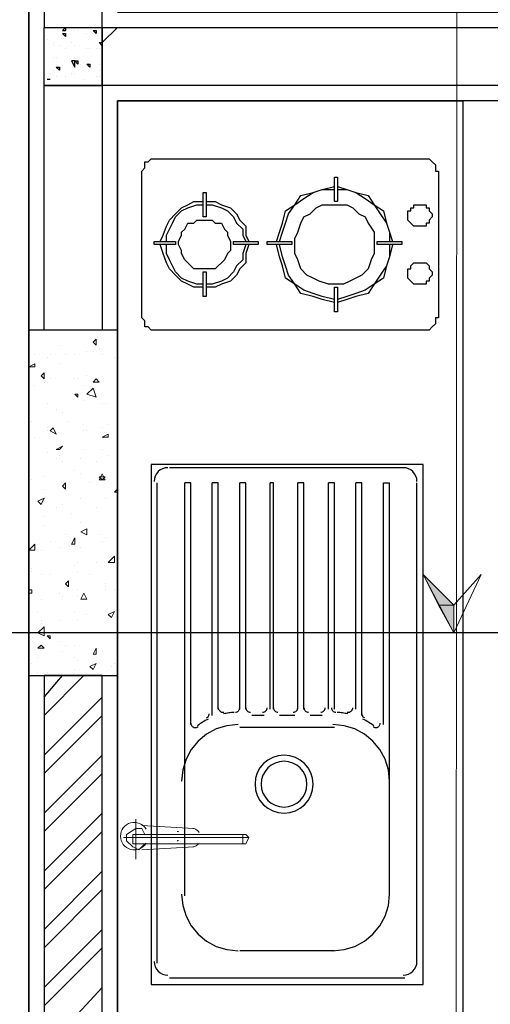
# Model space of a CAD drawing. Header units: millimetres. Extents: x 0 to 420, y 0 to 297.
# Tile 12 of 95: x 49 to 55, y 137 to 151. Entities that reach past the tile are written whole.
import ezdxf

# ---------------------------------------------------------------- set-up
doc = ezdxf.new("R2010")
doc.units = ezdxf.units.MM
doc.layers.add('FILL_000000', color=7, linetype='Continuous')
doc.layers.add('LINE_000000', color=7, linetype='Continuous')

msp = doc.modelspace()

# ---------------------------------------------------------------- hatches: boundary and pattern name
at = {"layer": 'FILL_000000'}
h = msp.add_hatch(color=7, dxfattribs=at)
h.dxf.hatch_style = 1
h.paths.add_polyline_path([(54.695, 142.536), (54.483, 142.536), (54.271, 142.96), (54.695, 142.536)])
h = msp.add_hatch(color=7, dxfattribs=at)
h.dxf.hatch_style = 1
h.paths.add_polyline_path([(54.695, 142.155), (54.695, 142.536), (54.483, 142.536), (54.695, 142.155)])

# ---------------------------------------------------------------- linework, layer by layer
at = {"layer": 'LINE_000000', "lineweight": 25}
for p, q in [((48.81, 237.829), (48.81, 81.365)), ((48.81, 117.56), (48.81, 229.404)), ((49.276, 150.495), (49.318, 150.537)), ((49.276, 150.495), (49.318, 150.495)), ((49.318, 150.537), (49.318, 150.495)), ((49.445, 150.495), (49.445, 150.495)), ((49.488, 150.495), (49.488, 150.495)), ((49.699, 150.495), (49.742, 150.453)), ((49.699, 150.495), (49.742, 150.495)), ((49.742, 150.495), (49.742, 150.453)), ((49.826, 150.326), (50.038, 150.537)), ((49.064, 150.368), (49.064, 150.368)), ((49.276, 150.453), (49.318, 150.41)), ((49.276, 150.453), (49.318, 150.453)), ((49.318, 150.453), (49.318, 150.41)), ((49.615, 150.453), (49.615, 150.453)), ((49.742, 150.453), (49.742, 150.453)), ((49.149, 150.326), (49.149, 150.326)), ((49.149, 150.283), (49.149, 150.283)), ((49.234, 150.283), (49.234, 150.283)), ((49.318, 150.241), (49.318, 150.241)), ((49.403, 150.326), (49.403, 150.326)), ((49.445, 150.283), (49.445, 150.283)), ((49.445, 150.283), (49.445, 150.283)), ((49.615, 150.241), (49.615, 150.241)), ((49.657, 150.241), (49.657, 150.241)), ((49.742, 150.241), (49.742, 150.241)), ((49.742, 150.241), (49.742, 150.241)), ((49.784, 150.326), (49.826, 150.283)), ((49.784, 150.326), (49.826, 150.326)), ((49.784, 150.326), (49.784, 150.326)), ((49.784, 150.241), (49.784, 150.241)), ((49.149, 150.114), (49.149, 150.114)), ((49.191, 150.114), (49.191, 150.114)), ((49.191, 150.114), (49.191, 150.114)), ((49.445, 150.114), (49.445, 150.114)), ((49.191, 149.987), (49.234, 149.945)), ((49.191, 149.987), (49.234, 149.987)), ((49.234, 149.987), (49.234, 149.945)), ((49.403, 150.072), (49.403, 150.072)), ((49.445, 150.072), (49.488, 150.029)), ((49.445, 150.072), (49.488, 150.072)), ((49.488, 150.072), (49.488, 150.029)), ((49.53, 150.029), (49.53, 150.029)), ((49.615, 150.029), (49.657, 149.987)), ((49.615, 150.029), (49.657, 150.029)), ((49.657, 150.029), (49.657, 149.987)), ((49.784, 150.029), (49.784, 150.029)), ((49.784, 150.029), (49.784, 150.029)), ((49.064, 149.818), (49.107, 149.818)), ((49.064, 149.818), (49.107, 149.818)), ((49.107, 149.902), (49.107, 149.902)), ((49.107, 149.818), (49.107, 149.818)), ((49.149, 149.945), (49.149, 149.945)), ((49.191, 149.86), (49.191, 149.86)), ((49.318, 149.86), (49.318, 149.86)), ((49.403, 149.902), (49.403, 149.902)), ((49.445, 149.902), (49.445, 149.902)), ((49.445, 149.902), (49.445, 149.902)), ((49.572, 149.818), (49.572, 149.818)), ((49.742, 149.86), (49.742, 149.86)), ((49.784, 149.945), (49.784, 149.945)), ((49.784, 149.86), (49.784, 149.86)), ((54.017, 144.441), (50.758, 144.441)), ((50.588, 137.583), (50.588, 144.23)), ((51.054, 144.23), (50.969, 144.23)), ((50.969, 139.996), (50.969, 144.23)), ((51.054, 140.885), (51.054, 144.23)), ((51.435, 144.23), (51.35, 144.23)), ((51.35, 141.012), (51.35, 144.23)), ((51.435, 141.097), (51.435, 144.23)), ((51.816, 144.23), (51.731, 144.23)), ((51.731, 141.097), (51.731, 144.23)), ((51.816, 141.097), (51.816, 144.23)), ((52.197, 144.23), (52.155, 144.23)), ((52.155, 141.097), (52.155, 144.23)), ((52.197, 141.097), (52.197, 144.23)), ((52.62, 144.23), (52.536, 144.23)), ((52.536, 141.097), (52.536, 144.23)), ((52.62, 141.097), (52.62, 144.23)), ((53.044, 144.23), (52.959, 144.23)), ((52.959, 141.097), (52.959, 144.23)), ((53.044, 141.097), (53.044, 144.23)), ((53.425, 144.23), (53.34, 144.23)), ((53.34, 141.097), (53.34, 144.23)), ((53.425, 141.012), (53.425, 144.23)), ((53.806, 140.081), (53.806, 144.23)), ((54.187, 137.583), (54.187, 144.23)), ((129.244, 142.155), (27.94, 142.155)), ((49.022, 141.266), (49.276, 141.563)), ((49.022, 141.012), (49.572, 141.563)), ((49.022, 140.462), (49.826, 141.266)), ((49.022, 140.208), (49.826, 141.012)), ((52.07, 141.012), (51.901, 141.012)), ((52.493, 141.012), (52.282, 141.012)), ((52.874, 141.012), (52.705, 141.012)), ((53.044, 140.843), (51.731, 140.843)), ((49.022, 139.658), (49.826, 140.462)), ((49.022, 139.404), (49.826, 140.208)), ((50.969, 138.515), (50.969, 140.081)), ((53.806, 138.515), (53.806, 140.081)), ((49.022, 138.853), (49.826, 139.658)), ((49.022, 138.599), (49.826, 139.404)), ((49.022, 138.049), (49.826, 138.853)), ((49.022, 137.795), (49.826, 138.599)), ((49.022, 137.245), (49.826, 138.049)), ((49.022, 136.991), (49.826, 137.795)), ((53.044, 137.753), (51.731, 137.753)), ((54.017, 137.372), (50.758, 137.372)), ((49.276, 136.652), (49.826, 137.245))]:
    msp.add_line(p, q, dxfattribs=at)
at = {"layer": 'LINE_000000', "lineweight": 13}
msp.add_line((54.779, 206.629), (54.695, 90.212), dxfattribs=at)
at = {"layer": 'LINE_000000', "lineweight": 0}
for p, q in [((49.107, 146.346), (49.107, 146.346)), ((49.234, 146.135), (49.234, 146.135)), ((49.699, 146.177), (49.742, 146.219)), ((49.699, 146.177), (49.742, 146.135)), ((49.742, 146.135), (49.742, 146.219)), ((48.895, 146.008), (48.895, 146.008)), ((49.107, 146.008), (49.107, 146.008)), ((49.318, 146.008), (49.318, 146.008)), ((49.445, 146.008), (49.445, 146.008)), ((49.615, 146.05), (49.615, 146.05)), ((49.699, 146.05), (49.699, 146.05)), ((49.784, 146.092), (49.784, 146.092)), ((49.826, 146.008), (49.826, 146.008)), ((48.81, 145.838), (48.895, 145.881)), ((48.895, 145.838), (48.895, 145.881)), ((49.064, 145.965), (49.064, 145.965)), ((49.234, 145.881), (49.234, 145.881)), ((49.996, 145.965), (49.996, 145.965)), ((48.81, 145.838), (48.895, 145.838)), ((48.98, 145.711), (49.022, 145.754)), ((49.022, 145.669), (49.022, 145.754)), ((48.895, 145.584), (48.895, 145.584)), ((48.98, 145.711), (49.022, 145.669)), ((49.022, 145.627), (49.022, 145.627)), ((49.064, 145.627), (49.064, 145.627)), ((49.107, 145.669), (49.107, 145.669)), ((49.445, 145.669), (49.445, 145.669)), ((49.488, 145.669), (49.488, 145.669)), ((49.572, 145.584), (49.572, 145.584)), ((49.615, 145.711), (49.615, 145.711)), ((49.699, 145.627), (49.742, 145.669)), ((49.699, 145.627), (49.784, 145.627)), ((49.784, 145.627), (49.742, 145.669)), ((49.445, 145.457), (49.488, 145.457)), ((49.445, 145.457), (49.488, 145.415)), ((49.488, 145.415), (49.488, 145.457)), ((49.615, 145.457), (49.699, 145.542)), ((49.064, 145.33), (49.064, 145.33)), ((49.572, 145.373), (49.572, 145.373)), ((49.826, 145.33), (49.826, 145.33)), ((49.869, 145.33), (49.869, 145.33)), ((49.191, 145.246), (49.191, 145.246)), ((49.276, 145.203), (49.276, 145.203)), ((48.853, 145.076), (48.853, 145.076)), ((49.361, 145.076), (49.361, 145.076)), ((49.064, 144.992), (49.064, 144.992)), ((49.064, 144.949), (49.064, 144.949)), ((49.107, 144.949), (49.149, 144.992)), ((49.107, 144.949), (49.191, 144.907)), ((49.191, 144.907), (49.149, 144.992)), ((49.572, 145.034), (49.572, 145.034)), ((49.572, 144.949), (49.572, 144.949)), ((49.615, 144.949), (49.615, 144.949)), ((49.826, 144.992), (49.826, 144.992)), ((49.826, 144.865), (49.911, 144.907)), ((49.911, 145.034), (49.911, 145.034)), ((49.911, 144.865), (49.911, 144.907)), ((48.895, 144.865), (48.895, 144.865)), ((49.826, 144.865), (49.911, 144.865)), ((49.064, 144.653), (49.064, 144.653)), ((49.191, 144.695), (49.276, 144.738)), ((49.191, 144.695), (49.234, 144.695)), ((49.234, 144.695), (49.276, 144.738)), ((49.572, 144.695), (49.572, 144.695)), ((49.826, 144.695), (49.826, 144.695)), ((49.191, 144.568), (49.191, 144.568)), ((49.234, 144.611), (49.234, 144.611)), ((49.276, 144.526), (49.276, 144.526)), ((49.53, 144.568), (49.53, 144.568)), ((49.742, 144.526), (49.742, 144.526)), ((49.911, 144.611), (49.911, 144.611)), ((49.445, 144.399), (49.445, 144.399)), ((49.53, 144.357), (49.53, 144.357)), ((49.784, 144.272), (49.826, 144.357)), ((49.869, 144.272), (49.826, 144.357)), ((48.853, 144.272), (48.853, 144.272)), ((49.022, 144.314), (49.022, 144.314)), ((49.276, 144.187), (49.318, 144.23)), ((49.318, 144.145), (49.318, 144.23)), ((49.657, 144.23), (49.657, 144.23)), ((49.784, 144.314), (49.869, 144.314)), ((49.784, 144.314), (49.826, 144.272)), ((49.784, 144.272), (49.869, 144.272)), ((49.826, 144.272), (49.869, 144.314)), ((49.022, 144.145), (49.022, 144.145)), ((49.276, 144.187), (49.318, 144.145)), ((49.276, 144.187), (49.276, 144.187)), ((49.996, 144.103), (50.038, 144.145)), ((49.996, 144.103), (50.038, 144.103)), ((48.937, 143.976), (49.022, 144.018)), ((48.937, 143.976), (48.98, 143.933)), ((48.98, 143.933), (49.022, 144.018)), ((48.98, 144.018), (48.98, 144.018)), ((49.022, 143.976), (49.022, 143.976)), ((49.53, 144.018), (49.53, 144.018)), ((49.53, 144.018), (49.53, 144.018)), ((49.869, 144.018), (49.869, 144.018)), ((49.191, 143.891), (49.191, 143.891)), ((49.276, 143.933), (49.276, 143.933)), ((49.742, 143.891), (49.742, 143.891)), ((49.022, 143.764), (49.022, 143.764)), ((49.403, 143.806), (49.403, 143.806)), ((49.53, 143.679), (49.53, 143.679)), ((49.022, 143.637), (49.022, 143.637)), ((49.53, 143.552), (49.615, 143.595)), ((49.53, 143.552), (49.615, 143.51)), ((49.615, 143.51), (49.615, 143.595)), ((50.038, 143.552), (50.038, 143.552)), ((49.107, 143.425), (49.107, 143.425)), ((49.318, 143.51), (49.318, 143.51)), ((49.403, 143.383), (49.445, 143.468)), ((49.445, 143.383), (49.445, 143.468)), ((49.784, 143.51), (49.784, 143.51)), ((49.826, 143.425), (49.826, 143.425)), ((49.869, 143.468), (49.869, 143.468)), ((48.81, 143.298), (48.895, 143.383)), ((48.81, 143.298), (48.895, 143.298)), ((48.895, 143.298), (48.895, 143.383)), ((48.98, 143.298), (48.98, 143.298)), ((49.234, 143.341), (49.234, 143.341)), ((49.403, 143.383), (49.445, 143.383)), ((49.53, 143.341), (49.53, 143.341)), ((49.488, 143.129), (49.488, 143.129)), ((49.742, 143.129), (49.742, 143.129)), ((49.911, 143.129), (49.996, 143.214)), ((49.911, 143.129), (49.996, 143.129)), ((49.996, 143.129), (49.996, 143.214)), ((48.853, 143.044), (48.853, 143.044)), ((48.853, 143.002), (48.853, 143.002)), ((49.445, 143.087), (49.445, 143.087)), ((49.488, 143.002), (49.488, 143.002)), ((50.038, 143.087), (50.038, 143.087)), ((48.98, 142.96), (48.98, 142.96)), ((49.107, 142.96), (49.107, 142.96)), ((49.318, 142.833), (49.361, 142.875)), ((49.361, 142.79), (49.361, 142.875)), ((49.657, 142.96), (49.657, 142.96)), ((48.81, 142.748), (48.853, 142.748)), ((48.853, 142.706), (48.853, 142.748)), ((49.318, 142.833), (49.361, 142.79)), ((49.318, 142.833), (49.318, 142.833)), ((49.488, 142.748), (49.488, 142.748)), ((49.869, 142.833), (49.869, 142.833)), ((49.869, 142.79), (49.869, 142.79)), ((49.869, 142.748), (49.869, 142.748)), ((49.996, 142.748), (49.996, 142.748)), ((48.81, 142.706), (48.853, 142.706)), ((48.98, 142.621), (48.98, 142.621)), ((49.234, 142.706), (49.234, 142.706)), ((49.276, 142.663), (49.276, 142.663)), ((49.488, 142.663), (49.488, 142.663)), ((49.53, 142.621), (49.572, 142.706)), ((49.53, 142.621), (49.615, 142.621)), ((49.615, 142.621), (49.572, 142.706)), ((48.937, 142.452), (48.937, 142.452)), ((49.445, 142.452), (49.445, 142.452)), ((49.911, 142.409), (49.996, 142.452)), ((49.953, 142.367), (49.996, 142.452)), ((48.98, 142.325), (48.98, 142.325)), ((49.234, 142.325), (49.234, 142.325)), ((49.488, 142.325), (49.488, 142.325)), ((49.615, 142.409), (49.615, 142.409)), ((49.911, 142.409), (49.953, 142.367)), ((49.996, 142.409), (49.996, 142.409)), ((49.996, 142.409), (49.996, 142.409)), ((48.937, 142.155), (49.022, 142.24)), ((48.98, 142.282), (48.98, 142.282)), ((49.022, 142.113), (49.022, 142.24)), ((48.937, 142.155), (49.022, 142.113)), ((49.064, 142.113), (49.107, 142.113)), ((49.064, 142.113), (49.107, 142.071)), ((49.107, 142.071), (49.107, 142.113)), ((49.826, 142.155), (49.826, 142.155)), ((49.996, 142.071), (49.996, 142.071)), ((49.996, 142.071), (49.996, 142.071)), ((48.937, 141.944), (48.98, 141.986)), ((48.937, 141.944), (49.022, 141.944)), ((48.937, 141.944), (48.937, 141.944)), ((48.937, 141.944), (48.937, 141.944)), ((49.022, 141.944), (48.98, 141.986)), ((49.234, 142.028), (49.234, 142.028)), ((49.318, 141.986), (49.318, 141.986)), ((49.445, 141.986), (49.445, 141.986)), ((49.699, 141.859), (49.742, 141.944)), ((49.742, 141.859), (49.742, 141.944)), ((48.937, 141.817), (48.937, 141.817)), ((49.276, 141.901), (49.276, 141.901)), ((49.445, 141.817), (49.445, 141.817)), ((49.488, 141.774), (49.488, 141.774)), ((49.699, 141.859), (49.742, 141.859)), ((49.826, 141.901), (49.826, 141.901)), ((50.038, 141.774), (50.038, 141.774)), ((48.853, 141.732), (48.853, 141.732)), ((49.445, 141.647), (49.445, 141.647)), ((49.657, 141.69), (49.742, 141.732)), ((49.657, 141.69), (49.699, 141.647)), ((49.699, 141.647), (49.742, 141.732)), ((49.699, 141.69), (49.699, 141.69)), ((49.953, 141.69), (49.953, 141.69)), ((49.996, 141.732), (49.996, 141.732)), ((48.937, 141.605), (48.937, 141.605)), ((49.064, 141.605), (49.064, 141.605)), ((50.292, 139.573), (50.292, 139.023)), ((51.096, 139.446), (50.377, 139.488)), ((50.123, 139.319), (51.858, 139.319)), ((50.292, 139.361), (51.774, 139.361)), ((50.504, 139.404), (50.504, 139.404)), ((50.885, 139.361), (50.504, 139.361)), ((50.292, 139.234), (51.774, 139.234)), ((51.096, 139.192), (50.377, 139.15)), ((50.885, 139.234), (50.504, 139.234)), ((50.504, 139.192), (50.504, 139.192))]:
    msp.add_line(p, q, dxfattribs=at)
at = {"layer": 'LINE_000000', "lineweight": 25}
for points in [[(49.826, 167.09), (49.022, 167.09), (49.022, 150.537), (49.826, 150.537), (49.826, 167.09)], [(49.826, 149.733), (49.022, 149.733), (49.022, 150.537), (49.826, 150.537), (49.826, 149.733)], [(49.826, 149.733), (49.826, 146.346), (49.022, 146.346), (49.022, 149.733), (49.826, 149.733), (49.826, 150.537), (57.87, 150.537), (57.87, 149.733), (49.826, 149.733)], [(49.403, 150.072), (49.445, 149.987), (49.445, 150.072), (49.403, 150.072)], [(50.038, 149.521), (54.822, 149.521), (54.822, 136.652), (50.038, 136.652), (50.038, 149.521)], [(50.377, 146.516), (50.377, 148.548), (50.419, 148.59), (50.419, 148.632), (50.419, 148.675), (50.461, 148.675), (50.504, 148.717), (50.546, 148.717), (50.588, 148.717), (54.271, 148.717), (54.314, 148.717), (54.356, 148.717), (54.398, 148.675), (54.441, 148.632), (54.441, 148.59), (54.441, 148.548), (54.483, 148.548), (54.483, 146.516), (54.441, 146.516), (54.441, 146.473), (54.441, 146.431), (54.398, 146.389), (54.356, 146.346), (54.314, 146.346), (54.271, 146.346), (50.588, 146.346), (50.546, 146.346), (50.504, 146.346), (50.461, 146.389), (50.419, 146.389), (50.419, 146.431), (50.419, 146.473), (50.377, 146.516)], [(53.044, 148.463), (53.086, 148.463), (53.086, 148.124), (53.044, 148.124), (53.044, 148.463)], [(51.223, 148.251), (51.266, 148.251), (51.266, 147.913), (51.223, 147.913), (51.223, 148.251)], [(53.044, 146.981), (52.959, 146.981), (52.832, 147.024), (52.747, 147.066), (52.663, 147.108), (52.578, 147.193), (52.536, 147.32), (52.493, 147.405), (52.493, 147.489), (52.493, 147.616), (52.536, 147.701), (52.578, 147.828), (52.62, 147.913), (52.705, 147.955), (52.79, 148.04), (52.874, 148.082), (53.001, 148.082), (53.086, 148.082), (53.213, 148.082), (53.298, 148.04), (53.382, 147.955), (53.467, 147.913), (53.509, 147.828), (53.594, 147.701), (53.594, 147.616), (53.594, 147.489), (53.594, 147.405), (53.552, 147.32), (53.509, 147.193), (53.425, 147.108), (53.34, 147.066), (53.255, 147.024), (53.171, 146.981), (53.044, 146.981)], [(54.229, 147.786), (54.187, 147.786), (54.144, 147.786), (54.102, 147.828), (54.06, 147.87), (54.06, 147.913), (54.06, 147.955), (54.06, 147.997), (54.102, 147.997), (54.102, 148.04), (54.144, 148.04), (54.144, 148.082), (54.187, 148.082), (54.229, 148.082), (54.271, 148.082), (54.314, 148.082), (54.314, 148.04), (54.356, 148.04), (54.356, 147.997), (54.398, 147.955), (54.398, 147.913), (54.356, 147.87), (54.356, 147.828), (54.314, 147.828), (54.314, 147.786), (54.271, 147.786), (54.229, 147.786)], [(51.266, 147.193), (51.181, 147.193), (51.096, 147.193), (51.054, 147.235), (51.012, 147.278), (50.969, 147.32), (50.927, 147.405), (50.927, 147.447), (50.885, 147.532), (50.885, 147.574), (50.927, 147.659), (50.927, 147.701), (50.969, 147.743), (51.012, 147.828), (51.096, 147.828), (51.139, 147.87), (51.223, 147.87), (51.266, 147.87), (51.35, 147.87), (51.393, 147.828), (51.477, 147.828), (51.52, 147.743), (51.562, 147.701), (51.562, 147.659), (51.604, 147.574), (51.604, 147.532), (51.604, 147.447), (51.562, 147.405), (51.52, 147.32), (51.477, 147.278), (51.435, 147.235), (51.393, 147.193), (51.308, 147.193), (51.266, 147.193)], [(50.546, 147.532), (50.546, 147.574), (50.842, 147.574), (50.842, 147.532), (50.546, 147.532)], [(51.985, 147.574), (51.985, 147.532), (51.647, 147.532), (51.647, 147.574), (51.985, 147.574)], [(52.112, 147.532), (52.112, 147.574), (52.451, 147.574), (52.451, 147.532), (52.112, 147.532)], [(53.975, 147.574), (53.975, 147.532), (53.636, 147.532), (53.636, 147.574), (53.975, 147.574)], [(54.229, 146.981), (54.187, 146.981), (54.144, 146.981), (54.102, 147.024), (54.06, 147.066), (54.06, 147.108), (54.06, 147.151), (54.06, 147.193), (54.102, 147.193), (54.102, 147.235), (54.144, 147.278), (54.187, 147.278), (54.229, 147.278), (54.271, 147.278), (54.314, 147.278), (54.356, 147.235), (54.356, 147.193), (54.398, 147.151), (54.398, 147.108), (54.356, 147.066), (54.356, 147.024), (54.314, 147.024), (54.314, 146.981), (54.271, 146.981), (54.229, 146.981)], [(51.266, 146.812), (51.223, 146.812), (51.223, 147.151), (51.266, 147.151), (51.266, 146.812)], [(53.086, 146.6), (53.044, 146.6), (53.044, 146.939), (53.086, 146.939), (53.086, 146.6)], [(48.81, 141.563), (50.038, 141.563), (50.038, 146.346), (48.81, 146.346), (48.81, 141.563)], [(54.271, 144.484), (50.504, 144.484), (50.504, 137.287), (54.271, 137.287), (54.271, 144.484)], [(49.826, 141.563), (49.022, 141.563), (49.022, 136.652), (49.826, 136.652), (49.826, 141.563)], [(51.943, 140.06), (51.951, 139.979), (51.975, 139.903), (52.012, 139.835), (52.061, 139.775), (52.12, 139.726), (52.189, 139.689), (52.264, 139.666), (52.345, 139.658), (52.426, 139.666), (52.502, 139.689), (52.57, 139.726), (52.63, 139.775), (52.679, 139.835), (52.716, 139.903), (52.739, 139.979), (52.747, 140.06), (52.739, 140.141), (52.716, 140.216), (52.679, 140.285), (52.63, 140.344), (52.57, 140.393), (52.502, 140.43), (52.426, 140.454), (52.345, 140.462), (52.264, 140.454), (52.189, 140.43), (52.12, 140.393), (52.061, 140.344), (52.012, 140.285), (51.975, 140.216), (51.951, 140.141), (51.943, 140.06)], [(52.028, 140.06), (52.034, 139.996), (52.053, 139.936), (52.082, 139.882), (52.121, 139.835), (52.168, 139.797), (52.222, 139.767), (52.281, 139.749), (52.345, 139.742), (52.409, 139.749), (52.469, 139.767), (52.523, 139.797), (52.57, 139.835), (52.608, 139.882), (52.638, 139.936), (52.656, 139.996), (52.663, 140.06), (52.656, 140.124), (52.638, 140.183), (52.608, 140.237), (52.57, 140.284), (52.523, 140.323), (52.469, 140.352), (52.409, 140.371), (52.345, 140.377), (52.281, 140.371), (52.222, 140.352), (52.168, 140.323), (52.121, 140.284), (52.082, 140.237), (52.053, 140.183), (52.034, 140.124), (52.028, 140.06)]]:
    msp.add_lwpolyline(points, close=True, dxfattribs=at)
for points in [[(50.038, 150.749), (58.081, 150.749), (58.081, 149.521), (50.038, 149.521), (50.038, 136.652)], [(52.239, 147.574), (52.282, 147.701), (52.324, 147.828), (52.366, 147.997), (52.493, 148.082), (52.578, 148.209), (52.747, 148.251), (52.874, 148.294), (53.044, 148.336)], [(53.086, 148.336), (53.213, 148.294), (53.34, 148.251), (53.509, 148.209), (53.594, 148.082), (53.721, 147.997), (53.763, 147.828), (53.806, 147.701), (53.848, 147.574)], [(52.282, 147.574), (52.324, 147.701), (52.366, 147.828), (52.409, 147.955), (52.493, 148.082), (52.62, 148.167), (52.747, 148.251), (52.874, 148.294), (53.044, 148.294)], [(53.086, 148.294), (53.213, 148.294), (53.34, 148.251), (53.467, 148.167), (53.594, 148.082), (53.679, 147.955), (53.763, 147.828), (53.806, 147.701), (53.806, 147.574)], [(50.631, 147.574), (50.673, 147.659), (50.715, 147.786), (50.758, 147.87), (50.842, 147.955), (50.927, 148.04), (51.012, 148.082), (51.096, 148.124), (51.223, 148.124)], [(50.715, 147.574), (50.715, 147.659), (50.758, 147.743), (50.8, 147.828), (50.842, 147.913), (50.927, 147.997), (51.012, 148.04), (51.139, 148.082), (51.223, 148.082)], [(51.266, 148.124), (51.393, 148.124), (51.477, 148.082), (51.604, 148.04), (51.689, 147.955), (51.731, 147.87), (51.816, 147.786), (51.816, 147.659), (51.858, 147.574)], [(51.266, 148.082), (51.35, 148.082), (51.477, 148.04), (51.562, 147.997), (51.647, 147.913), (51.689, 147.828), (51.774, 147.743), (51.774, 147.659), (51.816, 147.574)], [(51.223, 146.939), (51.096, 146.939), (51.012, 146.981), (50.927, 147.024), (50.842, 147.108), (50.758, 147.193), (50.715, 147.278), (50.673, 147.405), (50.631, 147.532)], [(51.223, 146.981), (51.139, 146.981), (51.012, 147.024), (50.927, 147.066), (50.842, 147.151), (50.8, 147.235), (50.758, 147.32), (50.715, 147.405), (50.715, 147.532)], [(51.858, 147.532), (51.816, 147.405), (51.816, 147.278), (51.731, 147.193), (51.689, 147.108), (51.604, 147.024), (51.477, 146.981), (51.393, 146.939), (51.266, 146.939)], [(51.816, 147.532), (51.774, 147.405), (51.774, 147.32), (51.689, 147.235), (51.647, 147.151), (51.562, 147.066), (51.477, 147.024), (51.35, 146.981), (51.266, 146.981)], [(53.044, 146.727), (52.874, 146.77), (52.747, 146.812), (52.578, 146.854), (52.493, 146.981), (52.366, 147.066), (52.324, 147.235), (52.282, 147.362), (52.239, 147.532)], [(53.044, 146.77), (52.874, 146.812), (52.747, 146.854), (52.62, 146.897), (52.493, 146.981), (52.409, 147.108), (52.366, 147.235), (52.324, 147.362), (52.282, 147.532)], [(53.848, 147.532), (53.806, 147.362), (53.763, 147.235), (53.721, 147.066), (53.594, 146.981), (53.509, 146.854), (53.34, 146.812), (53.213, 146.77), (53.086, 146.727)], [(53.806, 147.532), (53.806, 147.362), (53.763, 147.235), (53.679, 147.108), (53.594, 146.981), (53.467, 146.897), (53.34, 146.854), (53.213, 146.812), (53.086, 146.77)], [(50.737, 144.441), (50.698, 144.437), (50.662, 144.426), (50.63, 144.409), (50.602, 144.386), (50.579, 144.357), (50.561, 144.325), (50.55, 144.289), (50.546, 144.251)], [(54.187, 144.251), (54.183, 144.289), (54.172, 144.325), (54.154, 144.357), (54.131, 144.386), (54.103, 144.409), (54.07, 144.426), (54.035, 144.437), (53.996, 144.441)], [(53.721, 140.885), (53.721, 144.23), (53.806, 144.23)], [(51.435, 141.118), (51.435, 141.111), (51.437, 141.104), (51.439, 141.097), (51.441, 141.091), (51.445, 141.085), (51.449, 141.079), (51.453, 141.073), (51.459, 141.069), (51.465, 141.065), (51.471, 141.061), (51.477, 141.058), (51.484, 141.056), (51.491, 141.055), (51.498, 141.055), (51.505, 141.055), (51.512, 141.056)], [(51.672, 141.055), (51.684, 141.057), (51.695, 141.061), (51.705, 141.067), (51.714, 141.075), (51.721, 141.084), (51.727, 141.094), (51.73, 141.106), (51.731, 141.118)], [(51.816, 141.118), (51.817, 141.105), (51.821, 141.093), (51.827, 141.083), (51.835, 141.073), (51.844, 141.066), (51.855, 141.06), (51.867, 141.056), (51.88, 141.055)], [(52.049, 141.055), (52.062, 141.056), (52.074, 141.06), (52.084, 141.066), (52.094, 141.073), (52.101, 141.083), (52.107, 141.093), (52.111, 141.105), (52.112, 141.118)], [(52.197, 141.118), (52.198, 141.105), (52.202, 141.093), (52.208, 141.083), (52.216, 141.073), (52.225, 141.066), (52.236, 141.06), (52.248, 141.056), (52.261, 141.055)], [(52.472, 141.055), (52.485, 141.056), (52.497, 141.06), (52.508, 141.066), (52.517, 141.073), (52.525, 141.083), (52.531, 141.093), (52.534, 141.105), (52.536, 141.118)], [(52.62, 141.118), (52.622, 141.105), (52.625, 141.093), (52.631, 141.083), (52.639, 141.073), (52.648, 141.066), (52.659, 141.06), (52.671, 141.056), (52.684, 141.055)], [(52.853, 141.055), (52.866, 141.056), (52.878, 141.06), (52.889, 141.066), (52.898, 141.073), (52.906, 141.083), (52.912, 141.093), (52.915, 141.105), (52.917, 141.118)], [(53.001, 141.118), (53.003, 141.106), (53.006, 141.094), (53.011, 141.084), (53.019, 141.075), (53.027, 141.067), (53.038, 141.061), (53.049, 141.057), (53.061, 141.055)], [(53.221, 141.056), (53.228, 141.055), (53.235, 141.055), (53.242, 141.055), (53.249, 141.056), (53.255, 141.058), (53.262, 141.061), (53.268, 141.065), (53.274, 141.069), (53.279, 141.073), (53.284, 141.079), (53.288, 141.085), (53.291, 141.091), (53.294, 141.097), (53.296, 141.104), (53.297, 141.111), (53.298, 141.118)], [(51.294, 140.959), (51.275, 140.949), (51.255, 140.939), (51.236, 140.928), (51.218, 140.917), (51.199, 140.906), (51.181, 140.894), (51.163, 140.882), (51.146, 140.869)], [(51.272, 140.976), (51.28, 140.981), (51.287, 140.986), (51.293, 140.993), (51.298, 141), (51.302, 141.008), (51.305, 141.016), (51.307, 141.024), (51.308, 141.033)], [(51.654, 141.053), (51.635, 141.052), (51.616, 141.05), (51.598, 141.048), (51.579, 141.046), (51.561, 141.043), (51.542, 141.04), (51.524, 141.036), (51.506, 141.032)], [(53.227, 141.032), (53.209, 141.036), (53.19, 141.04), (53.172, 141.043), (53.153, 141.046), (53.135, 141.048), (53.116, 141.05), (53.098, 141.052), (53.079, 141.053)], [(53.425, 141.033), (53.425, 141.024), (53.427, 141.016), (53.43, 141.008), (53.434, 141), (53.439, 140.993), (53.446, 140.986), (53.453, 140.981), (53.46, 140.976)], [(53.587, 140.869), (53.569, 140.882), (53.552, 140.894), (53.533, 140.906), (53.515, 140.917), (53.496, 140.928), (53.477, 140.939), (53.458, 140.949), (53.439, 140.959)], [(51.71, 140.885), (51.552, 140.869), (51.405, 140.824), (51.272, 140.752), (51.156, 140.656), (51.061, 140.54), (50.989, 140.407), (50.943, 140.26), (50.927, 140.102)], [(51.054, 140.906), (51.055, 140.898), (51.056, 140.889), (51.059, 140.881), (51.063, 140.873), (51.068, 140.866), (51.074, 140.86), (51.081, 140.854), (51.089, 140.85), (51.097, 140.846), (51.106, 140.844), (51.114, 140.843), (51.123, 140.843), (51.131, 140.845), (51.14, 140.847), (51.148, 140.851), (51.155, 140.855)], [(53.806, 140.102), (53.79, 140.26), (53.744, 140.407), (53.672, 140.54), (53.576, 140.656), (53.46, 140.752), (53.327, 140.824), (53.18, 140.869), (53.023, 140.885)], [(53.578, 140.855), (53.585, 140.851), (53.593, 140.847), (53.601, 140.845), (53.61, 140.843), (53.619, 140.843), (53.627, 140.844), (53.636, 140.846), (53.644, 140.85), (53.651, 140.854), (53.658, 140.86), (53.664, 140.866), (53.669, 140.873), (53.673, 140.881), (53.676, 140.889), (53.678, 140.898), (53.679, 140.906)], [(50.927, 138.536), (50.943, 138.378), (50.989, 138.231), (51.061, 138.098), (51.156, 137.982), (51.272, 137.886), (51.405, 137.814), (51.552, 137.769), (51.71, 137.753)], [(53.023, 137.753), (53.18, 137.769), (53.327, 137.814), (53.46, 137.886), (53.576, 137.982), (53.672, 138.098), (53.744, 138.231), (53.79, 138.378), (53.806, 138.536)], [(50.546, 137.604), (50.55, 137.566), (50.561, 137.53), (50.579, 137.498), (50.602, 137.47), (50.63, 137.447), (50.662, 137.429), (50.698, 137.418), (50.737, 137.414)], [(53.996, 137.414), (54.035, 137.418), (54.07, 137.429), (54.103, 137.447), (54.131, 137.47), (54.154, 137.498), (54.172, 137.53), (54.183, 137.566), (54.187, 137.604)]]:
    msp.add_lwpolyline(points, dxfattribs=at)
at = {"layer": 'LINE_000000', "lineweight": 0}
for points in [[(49.699, 145.542), (49.742, 145.415), (49.615, 145.457)], [(50.435, 139.437), (50.416, 139.463), (50.394, 139.485), (50.37, 139.503), (50.342, 139.517), (50.313, 139.526), (50.283, 139.53), (50.252, 139.53), (50.22, 139.524), (50.191, 139.513), (50.164, 139.498), (50.14, 139.478), (50.119, 139.456), (50.103, 139.43), (50.091, 139.402), (50.083, 139.372), (50.08, 139.34)], [(50.08, 139.34), (50.083, 139.309), (50.091, 139.278), (50.103, 139.25), (50.119, 139.225), (50.14, 139.202), (50.164, 139.183), (50.191, 139.167), (50.22, 139.156), (50.252, 139.151), (50.283, 139.15), (50.313, 139.154), (50.342, 139.164), (50.37, 139.177), (50.394, 139.195), (50.416, 139.217), (50.435, 139.243)], [(50.419, 139.234), (50.334, 139.15), (50.25, 139.192), (50.165, 139.277), (50.165, 139.361), (50.292, 139.446), (50.377, 139.446), (50.419, 139.361)], [(50.292, 139.234), (50.25, 139.234), (50.25, 139.319), (50.25, 139.361), (50.292, 139.361)], [(50.884, 139.4), (50.882, 139.401), (50.879, 139.402), (50.877, 139.402), (50.874, 139.403), (50.871, 139.403), (50.869, 139.403), (50.866, 139.404), (50.864, 139.404)], [(51.168, 139.39), (51.161, 139.402), (51.153, 139.412), (51.143, 139.422), (51.132, 139.429), (51.12, 139.436), (51.108, 139.441), (51.095, 139.444), (51.081, 139.446)], [(51.731, 139.234), (51.774, 139.234), (51.774, 139.319), (51.774, 139.361), (51.731, 139.361)], [(51.774, 139.234), (51.816, 139.234), (51.858, 139.319), (51.816, 139.361), (51.774, 139.361)], [(50.864, 139.277), (50.866, 139.277), (50.869, 139.277), (50.871, 139.277), (50.874, 139.278), (50.877, 139.278), (50.879, 139.279), (50.882, 139.279), (50.884, 139.28)], [(51.081, 139.192), (51.094, 139.194), (51.106, 139.196), (51.117, 139.201), (51.128, 139.206), (51.138, 139.213), (51.148, 139.221), (51.156, 139.23), (51.164, 139.24)]]:
    msp.add_lwpolyline(points, dxfattribs=at)
for points in [[(54.695, 142.536), (54.483, 142.536), (54.271, 142.96), (54.695, 142.536)], [(54.695, 142.155), (54.695, 142.536), (54.483, 142.536), (54.695, 142.155)]]:
    msp.add_lwpolyline(points, close=True, dxfattribs=at)
at = {"layer": 'LINE_000000', "lineweight": 13}
msp.add_lwpolyline([(55.076, 142.96), (54.695, 142.536), (54.271, 142.96), (54.695, 142.155), (55.076, 142.96)], close=True, dxfattribs=at)

doc.saveas('drawing.dxf')
